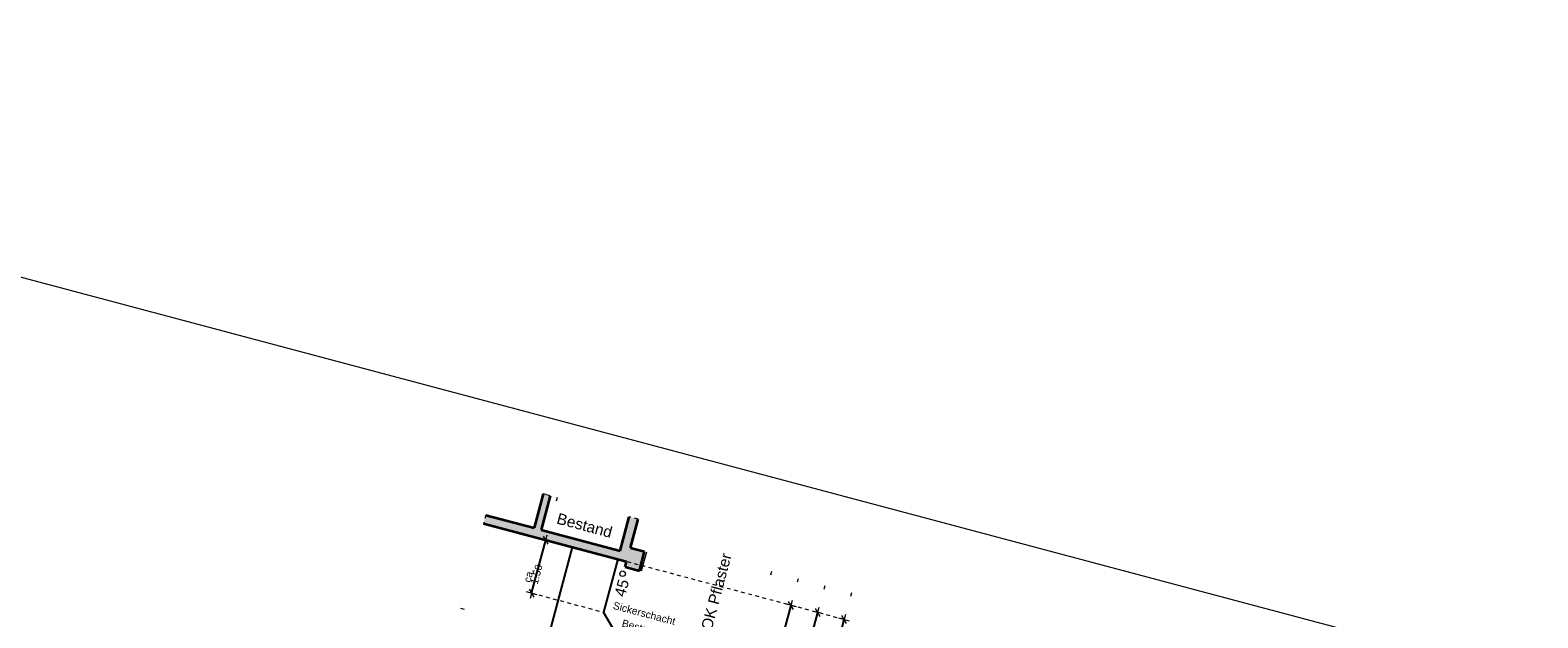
# Model space of a CAD drawing. Header units: metres. Extents: x 4462557 to 4462755, y 5328146 to 5328388.
# Tile 149 of 149: x 4462636 to 4462677, y 5328372 to 5328388. Entities that reach past the tile are written whole.
import ezdxf

# ---------------------------------------------------------------- set-up
doc = ezdxf.new("R2010")
doc.units = ezdxf.units.M
doc.header["$PDMODE"] = 65
for name, pattern in [('AUSGEZOGEN', [0]), ('PUNKT2_S9', [0.1, 0, -0.1]), ('VERDECKT2_S2', [0.15, 0.1, -0.05])]:
    doc.linetypes.add(name, pattern=pattern)
doc.layers.add('Maßlinie_Allgemein', color=7, linetype='AUSGEZOGEN', lineweight=13)
doc.layers.add('Standard', color=7, linetype='AUSGEZOGEN', lineweight=13)
doc.styles.add('ARIAL', font='ARIAL.TTF')
doc.dimstyles.new('_DIMSTYLE_3', dxfattribs={"dimtxt": 0.2, "dimasz": 0.3, "dimexe": 0, "dimexo": 0, "dimgap": 0.1, "dimtad": 2, "dimrnd": 0.005, "dimzin": 4, "dimdsep": 46, "dimtxsty": 'ARIAL', "dimblk1": 'ALL_ML_STRICH', "dimblk2": 'ALL_ML_STRICH', "dimsah": 1, "dimcen": 0, "dimclrd": 7, "dimclre": 7, "dimclrt": 7, "dimadec": 0, "dimazin": 0, "dimtfac": 1, "dimtdec": 0, "dimtix": 1, "dimtmove": 2, "dimatfit": 3, "dimfxl": 0, "dimtzin": 0, "dimlwd": 0, "dimlwe": 13, "dimarcsym": 0})
doc.dimstyles.new('_DIMSTYLE_5', dxfattribs={"dimtxt": 0.2, "dimasz": 0.3, "dimexe": 0, "dimexo": 0, "dimgap": 0.1, "dimtad": 2, "dimdec": 3, "dimrnd": 0.005, "dimzin": 4, "dimdsep": 46, "dimtxsty": 'ARIAL', "dimblk1": 'ALL_ML_STRICH', "dimblk2": 'ALL_ML_STRICH', "dimsah": 1, "dimcen": 0, "dimclrd": 7, "dimclre": 7, "dimclrt": 7, "dimadec": 0, "dimazin": 0, "dimtfac": 1, "dimtdec": 0, "dimtix": 1, "dimtmove": 2, "dimatfit": 3, "dimfxl": 0, "dimtzin": 0, "dimlwd": 0, "dimlwe": 13, "dimarcsym": 0})

# ---------------------------------------------------------------- blocks, each defined once
blk = doc.blocks.new('ALL_ML_STRICH')
at = {"color": 0, "linetype": 'ByBlock', "lineweight": -2}
for p, q in [((-1, 0), (0.5, 0)), ((-0.3, -0.3), (0.3, 0.3)), ((0, -0.5), (0, 0.5))]:
    blk.add_line(p, q, dxfattribs=at)
blk = doc.blocks.new('*D243')
at = {"layer": 'DEFPOINTS', "color": 7, "linetype": 'AUSGEZOGEN', "lineweight": 13}
for p in [(4462651.114, 5328373.943), (4462650.006, 5328372.696), (4462650.731, 5328372.503)]:
    blk.add_point(p, dxfattribs=at)
at = {"layer": 'Maßlinie_Allgemein', "color": 7, "linetype": 'AUSGEZOGEN', "lineweight": -2}
for p, q in [((4462650.006, 5328372.696), (4462650.389, 5328374.136)), ((4462650.389, 5328374.136), (4462650.389, 5328374.136)), ((4462650.006, 5328372.696), (4462650.006, 5328372.696))]:
    blk.add_line(p, q, dxfattribs=at)
at = {"layer": 'Maßlinie_Allgemein', "color": 7, "linetype": 'AUSGEZOGEN', "lineweight": 13, "xscale": 0.3, "yscale": 0.3, "zscale": 0.3}
for p, rotation in [((4462650.389, 5328374.136), 75.08618517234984), ((4462650.006, 5328372.696), 255.0861851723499)]:
    blk.add_blockref('ALL_ML_STRICH', p, dxfattribs=dict(at, rotation=rotation))
at = {"layer": 'Maßlinie_Allgemein', "color": 7, "linetype": 'AUSGEZOGEN', "lineweight": 13, "insert": (4462649.778, 5328373.02), "char_height": 0.2, "width": 0.01, "attachment_point": 1, "rotation": 75.0862, "line_spacing_factor": 0.60241, "style": 'ARIAL'}
blk.add_mtext('ca. 1.50', dxfattribs=at)
blk = doc.blocks.new('*D394')
at = {"layer": 'DEFPOINTS', "color": 7, "linetype": 'AUSGEZOGEN', "lineweight": 13}
for p in [(4462652.589, 5328373.55), (4462653.908, 5328368.113), (4462656.517, 5328367.418)]:
    blk.add_point(p, dxfattribs=at)
at = {"layer": 'Maßlinie_Allgemein', "color": 7, "linetype": 'AUSGEZOGEN', "lineweight": -2}
for p, q in [((4462656.517, 5328367.418), (4462657.782, 5328372.167)), ((4462657.782, 5328372.167), (4462657.782, 5328372.167)), ((4462656.517, 5328367.418), (4462656.517, 5328367.418))]:
    blk.add_line(p, q, dxfattribs=at)
at = {"layer": 'Maßlinie_Allgemein', "color": 7, "linetype": 'AUSGEZOGEN', "lineweight": 13, "xscale": 0.3, "yscale": 0.3, "zscale": 0.3}
for p, rotation in [((4462657.782, 5328372.167), 75.08618496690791), ((4462656.517, 5328367.418), 255.0861849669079)]:
    blk.add_blockref('ALL_ML_STRICH', p, dxfattribs=dict(at, rotation=rotation))
at = {"layer": 'Maßlinie_Allgemein', "color": 7, "linetype": 'AUSGEZOGEN', "lineweight": 13, "insert": (4462656.373, 5328368.056), "char_height": 0.2, "width": 0.01, "attachment_point": 1, "rotation": 75.0862, "line_spacing_factor": 0.60241, "style": 'ARIAL'}
blk.add_mtext('Abstand von TG zu Gebäuden', dxfattribs=at)
blk = doc.blocks.new('*D425')
at = {"layer": 'DEFPOINTS', "color": 7, "linetype": 'AUSGEZOGEN', "lineweight": 13}
for p in [(4462652.589, 5328373.55), (4462653.908, 5328368.113), (4462657.241, 5328367.225)]:
    blk.add_point(p, dxfattribs=at)
at = {"layer": 'Maßlinie_Allgemein', "color": 7, "linetype": 'AUSGEZOGEN', "lineweight": -2}
for p, q in [((4462657.241, 5328367.225), (4462658.506, 5328371.974)), ((4462658.506, 5328371.974), (4462658.506, 5328371.974)), ((4462657.241, 5328367.225), (4462657.241, 5328367.225))]:
    blk.add_line(p, q, dxfattribs=at)
at = {"layer": 'Maßlinie_Allgemein', "color": 7, "linetype": 'AUSGEZOGEN', "lineweight": 13, "xscale": 0.3, "yscale": 0.3, "zscale": 0.3}
for p, rotation in [((4462658.506, 5328371.974), 75.08618496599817), ((4462657.241, 5328367.225), 255.0861849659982)]:
    blk.add_blockref('ALL_ML_STRICH', p, dxfattribs=dict(at, rotation=rotation))
at = {"layer": 'Maßlinie_Allgemein', "color": 7, "linetype": 'AUSGEZOGEN', "lineweight": 13, "insert": (4462657.297, 5328368.614), "char_height": 0.2, "width": 0.01, "attachment_point": 1, "rotation": 75.0862, "line_spacing_factor": 0.60241, "style": 'ARIAL'}
blk.add_mtext('5.21 m bis 5.25 m', dxfattribs=at)
blk = doc.blocks.new('*D434')
at = {"layer": 'DEFPOINTS', "color": 7, "linetype": 'AUSGEZOGEN', "lineweight": 13}
for p in [(4462652.589, 5328373.55), (4462653.753, 5328369.085), (4462656.024, 5328368.481)]:
    blk.add_point(p, dxfattribs=at)
at = {"layer": 'Maßlinie_Allgemein', "color": 7, "linetype": 'AUSGEZOGEN', "lineweight": -2}
for p, q in [((4462656.024, 5328368.481), (4462657.057, 5328372.36)), ((4462657.057, 5328372.36), (4462657.057, 5328372.36)), ((4462656.024, 5328368.481), (4462656.024, 5328368.481))]:
    blk.add_line(p, q, dxfattribs=at)
at = {"layer": 'Maßlinie_Allgemein', "color": 7, "linetype": 'AUSGEZOGEN', "lineweight": 13, "xscale": 0.3, "yscale": 0.3, "zscale": 0.3}
for p, rotation in [((4462657.057, 5328372.36), 75.08618496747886), ((4462656.024, 5328368.481), 255.0861849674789)]:
    blk.add_blockref('ALL_ML_STRICH', p, dxfattribs=dict(at, rotation=rotation))
at = {"layer": 'Maßlinie_Allgemein', "color": 7, "linetype": 'AUSGEZOGEN', "lineweight": 13, "insert": (4462655.798, 5328368.812), "char_height": 0.2, "width": 0.01, "attachment_point": 1, "rotation": 75.0862, "line_spacing_factor": 0.60241, "style": 'ARIAL'}
blk.add_mtext('Restraum 4.31 m bis 4.35 m', dxfattribs=at)

msp = doc.modelspace()

# ---------------------------------------------------------------- hatches: boundary and pattern name
at = {"layer": 'Standard', "linetype": 'AUSGEZOGEN', "lineweight": 13}
msp.add_hatch(color=254, dxfattribs=at).paths.add_polyline_path([(4462650.51277, 5328375.3436), (4462650.39966, 5328375.37372), (4462650.31951, 5328375.39507), (4462650.07285, 5328374.46896), (4462648.76021, 5328374.81856), (4462648.69844, 5328374.58665), (4462652.58882, 5328373.55049), (4462652.55022, 5328373.40554), (4462652.93674, 5328373.3026), (4462653.07572, 5328373.82441), (4462652.6892, 5328373.92735), (4462652.89725, 5328374.70852), (4462652.65567, 5328374.77286), (4462652.40901, 5328373.84675), (4462650.26611, 5328374.41748)])

# ---------------------------------------------------------------- linework, layer by layer
at = {"layer": 'Standard', "color": 7, "linetype": 'AUSGEZOGEN', "lineweight": 13}
for p, q in [((4462610.90519, 5328388.00896), (4462755.02046, 5328349.62564)), ((4462653.12404, 5328373.81154), (4462652.98506, 5328373.28973))]:
    msp.add_line(p, q, dxfattribs=at)
at = {"layer": 'Standard', "color": 7, "linetype": 'AUSGEZOGEN', "lineweight": 35}
for p, q in [((4462650.31951, 5328375.39507), (4462650.07285, 5328374.46896)), ((4462650.51277, 5328375.3436), (4462650.26611, 5328374.41748)), ((4462648.76021, 5328374.81856), (4462650.07285, 5328374.46896)), ((4462652.40901, 5328373.84675), (4462652.65567, 5328374.77286)), ((4462648.69844, 5328374.58665), (4462652.58882, 5328373.55049)), ((4462650.26611, 5328374.41748), (4462652.40901, 5328373.84675)), ((4462652.6892, 5328373.92735), (4462652.89725, 5328374.70852)), ((4462652.55022, 5328373.40554), (4462652.58882, 5328373.55049)), ((4462652.6892, 5328373.92735), (4462653.07572, 5328373.82441)), ((4462652.93674, 5328373.3026), (4462653.07572, 5328373.82441)), ((4462652.55022, 5328373.40554), (4462652.93674, 5328373.3026))]:
    msp.add_line(p, q, dxfattribs=at)
at = {"layer": 'Standard', "color": 7, "linetype": 'VERDECKT2_S2', "lineweight": 13}
for p, q in [((4462650.39966, 5328375.37372), (4462650.31951, 5328375.39507)), ((4462650.51277, 5328375.3436), (4462650.39966, 5328375.37372)), ((4462648.76021, 5328374.81856), (4462648.69844, 5328374.58665)), ((4462652.89725, 5328374.70852), (4462652.65567, 5328374.77286))]:
    msp.add_line(p, q, dxfattribs=at)
at = {"layer": 'Standard', "color": 52, "linetype": 'AUSGEZOGEN', "lineweight": 13}
msp.add_line((4462650.69792, 5328375.29429), (4462650.67218, 5328375.19765), dxfattribs=at)
at = {"layer": 'Standard', "color": 7, "linetype": 'AUSGEZOGEN', "lineweight": 25}
for p, q in [((4462645.64134, 5328353.39456), (4462651.11423, 5328373.94323)), ((4462652.34724, 5328373.61483), (4462651.96356, 5328372.17424)), ((4462653.75308, 5328369.08544), (4462651.96356, 5328372.17424))]:
    msp.add_line(p, q, dxfattribs=at)
at = {"layer": 'Standard', "color": 7, "linetype": 'VERDECKT2_S2', "lineweight": 18}
for p, q in [((4462658.50642, 5328371.97441), (4462652.58882, 5328373.55049)), ((4462650.00581, 5328372.69566), (4462651.96356, 5328372.17424))]:
    msp.add_line(p, q, dxfattribs=at)
at = {"layer": 'Standard', "color": 7, "linetype": 'PUNKT2_S9', "lineweight": 13}
for p, q in [((4462656.52524, 5328373.27822), (4462656.49951, 5328373.18159)), ((4462657.24998, 5328373.0852), (4462657.22424, 5328372.98856)), ((4462657.97471, 5328372.89217), (4462657.94898, 5328372.79554)), ((4462658.69945, 5328372.69915), (4462658.67371, 5328372.60252)), ((4462648.17997, 5328372.25142), (4462648.08334, 5328372.27715))]:
    msp.add_line(p, q, dxfattribs=at)
at = {"layer": 'Standard', "color": 7, "linetype": 'AUSGEZOGEN', "lineweight": 18}
msp.add_circle((4462652.47819, 5328373.22117), 0.075, dxfattribs=at)

# ---------------------------------------------------------------- texts
at = {"layer": 'Standard', "color": 7, "linetype": 'AUSGEZOGEN', "lineweight": 18, "char_height": 0.3, "style": 'ARIAL'}
for s, insert, width, attachment_point, rotation in [('\\W1.00;Bestand', (4462651.4843, 5328374.6829), 1.6954089, 2, 345.078517), ('\\W1.00;-\\~3.65\\~=\\~OK\\~Pflaster', (4462654.50098, 5328370.16413), 3.8450569, 7, 75.086185), ('\\W1.00;45', (4462652.54233, 5328372.56916), 0.6199681, 7, 75.086185)]:
    msp.add_mtext(s, dxfattribs=dict(at, insert=insert, width=width, attachment_point=attachment_point, rotation=rotation))
at = {"layer": 'Standard', "color": 7, "linetype": 'AUSGEZOGEN', "lineweight": 25, "insert": (4462653.09253, 5328372.24004), "char_height": 0.2, "width": 1.8470152, "attachment_point": 2, "rotation": 345.086185, "line_spacing_factor": 1.204819, "style": 'ARIAL'}
msp.add_mtext('{\\fArial|i0|b0;\\H0.200000;\\W1.000000;\\C7;Sickerschacht}\\P{\\fArial|i0|b0;\\H0.200000;\\W1.000000;\\C7;Bestand}\\P', dxfattribs=at)

# ---------------------------------------------------------------- dimensions: what is measured, and where the dimension line sits
at = {"layer": 'Maßlinie_Allgemein', "color": 7, "linetype": 'AUSGEZOGEN', "lineweight": 13}
for base, p1, p2, text, dimstyle, picture, middle in [((4462650.38949, 5328374.13626), (4462650.00581, 5328372.69566), (4462650.38949, 5328374.13626), 'ca. 1.50', '_DIMSTYLE_3', '*D243', (4462650.10102, 5328373.4417)), ((4462657.78169, 5328372.16744), (4462656.51674, 5328367.418), (4462657.78169, 5328372.16744), 'Abstand von TG zu Gebäuden', '_DIMSTYLE_5', '*D394', (4462657.05258, 5328369.81846)), ((4462658.50642, 5328371.97441), (4462657.24147, 5328367.22498), (4462658.50642, 5328371.97441), '5.21 m bis 5.25 m', '_DIMSTYLE_5', '*D425', (4462657.77732, 5328369.62543)), ((4462657.05695, 5328372.36046), (4462656.02363, 5328368.48071), (4462657.05695, 5328372.36046), 'Restraum 4.31 m bis 4.35 m', '_DIMSTYLE_5', '*D434', (4462656.44366, 5328370.44632))]:
    dim = msp.add_linear_dim(base=base, p1=p1, p2=p2, angle=75.086185, text=text, dimstyle=dimstyle, override={"dimpost": '<>', "dimclrd": 7, "dimclre": 7, "dimclrt": 7, "dimlwd": 0, "dimlwe": 13}, dxfattribs=at)
    dim.commit()
    dim.dimension.update_dxf_attribs({"geometry": picture, "text_midpoint": middle, "dimtype": 160})

doc.saveas('drawing.dxf')
